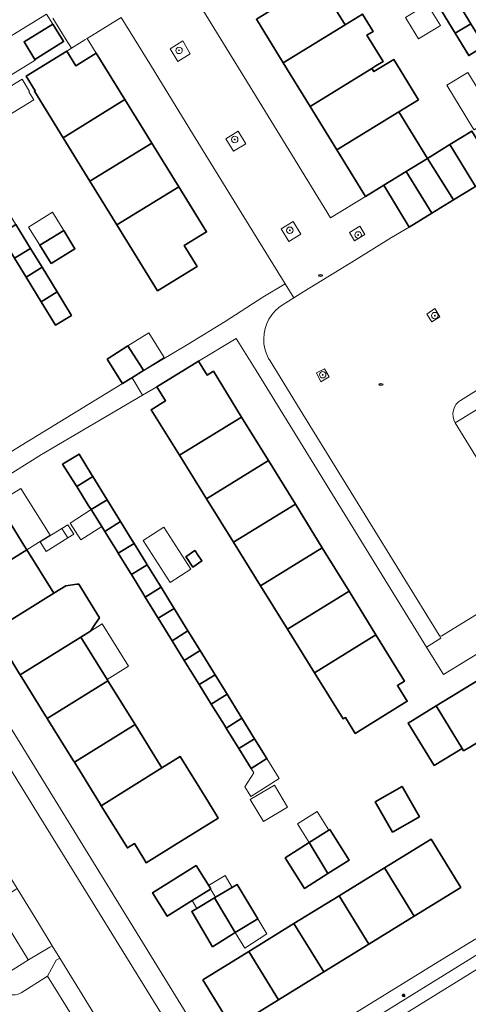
# Model space of a CAD drawing. Extents: x 147051 to 149075, y 463071 to 465537.
# Tile 225 of 229: x 147820 to 147875, y 464933 to 465053. Entities that reach past the tile are written whole.
import ezdxf

# ---------------------------------------------------------------- set-up
doc = ezdxf.new("R2010")
doc.units = 0
doc.header["$LTSCALE"] = 0.5
doc.layers.get('0').update_dxf_attribs({"linetype": 'CONTINUOUS'})
for name, color, linetype, lineweight in [('B-PV-GR-BEPLANTING_CULTUUR_HEESTERS-GV', 252, 'CONTINUOUS', 18), ('B-PV-GR-BOOM-S', 252, 'CONTINUOUS', 25), ('B-PV-IE-MEUBILAIR-S', 252, 'CONTINUOUS', 25), ('B-PV-OG-BEBOUWING-GV', 6, 'CONTINUOUS', 35), ('B-PV-OG-BEBOUWING_LUIFEL-GV', 6, 'CONTINUOUS', 18), ('B-PV-OG-TERREIN_ERF-GV', 252, 'CONTINUOUS', 18), ('B-PV-VH-GESLOTENVERHARDING-GV', 252, 'CONTINUOUS', 18), ('B-PV-VH-GESLOTENVERHARDING_ASFALT-GV', 252, 'CONTINUOUS', 18), ('B-PV-VH-OPENVERHARDING_BETONSTRAATSTEEN-GV', 252, 'CONTINUOUS', 18), ('B-PV-VH-OPENVERHARDING_TEGEL-GV', 252, 'CONTINUOUS', 18)]:
    doc.layers.add(name, color=color, linetype=linetype, lineweight=lineweight)
doc.styles.add('NLCS-ISO', font='NLCS-ISO.ttf')

# ---------------------------------------------------------------- blocks, each defined once
blk = doc.blocks.new('SIE-MEUBILAIR_PAAL_LICHTMAST-SO')
for points in [[(-0.62, 0), (-1, 0)], [(-0.71, 0.71), (-0.44, 0.44)], [(0, 1), (0, 0.62)], [(0.44, 0.44), (0.71, 0.71)], [(1, 0), (0.62, 0)], [(-0.71, -0.71), (-0.44, -0.44)], [(0, -0.62), (0, -1)], [(0.44, -0.44), (0.71, -0.71)]]:
    blk.add_lwpolyline(points)
blk.add_circle((0, 0), 0.5)
blk = doc.blocks.new('SIE-MEUBILAIR_PUT-SO')
blk.add_ellipse((0, 0), major_axis=(1.25, 0), ratio=0.54)
blk = doc.blocks.new('SGR-BOOM_GBKN-SO')
at = {"linetype": 'ByBlock', "lineweight": 18}
h = blk.add_hatch(color=0, dxfattribs=at)
h.dxf.hatch_style = 1
edge = h.paths.add_edge_path()
edge.add_arc((0, 0), 0.25, 0, 360)
at = {"color": 0, "linetype": 'ByBlock', "lineweight": 18}
for radius in [2, 0.25]:
    blk.add_circle((0, 0), radius, dxfattribs=at)
at = {"color": 0, "linetype": 'ByBlock', "lineweight": 18, "style": 'NLCS-ISO'}
blk.add_attdef('SOORT', (2.5, 0), '', height=1.5, dxfattribs=at)

msp = doc.modelspace()

# ---------------------------------------------------------------- linework, layer by layer
at = {"layer": 'B-PV-GR-BEPLANTING_CULTUUR_HEESTERS-GV', "flags": 128}
for points in [[(147883.849, 464984.936), (147872.249, 464977.781), (147872.164, 464977.755), (147872.022, 464977.773), (147871.909, 464977.86), (147872.144, 464977.478), (147870.385, 464976.394), (147872.47, 464973.013), (147886.034, 464981.315)], [(147819.882, 464946.621), (147817.244, 464944.941), (147821.452, 464938.137), (147821.514, 464938.037), (147824.129, 464939.594), (147824.42, 464939.768), (147822.753, 464942.525), (147820.121, 464946.785)]]:
    msp.add_lwpolyline(points, close=True, dxfattribs=at)
at = {"layer": 'B-PV-OG-BEBOUWING-GV', "flags": 128}
for points in [[(147860.373, 465052.729), (147857.079, 465058.077), (147849.502, 465053.413), (147852.795, 465048.065)], [(147873.887, 465051.677), (147875.816, 465052.857), (147874.75, 465054.6), (147874.139, 465055.598), (147872.209, 465054.417)], [(147864.151, 465047.681), (147865.033, 465048.224), (147863.054, 465051.437), (147863.815, 465051.905), (147862.501, 465054.039), (147860.373, 465052.729), (147852.795, 465048.065), (147856.088, 465042.718), (147863.666, 465047.382)], [(147822.305, 465048.485), (147825.828, 465050.665), (147825.767, 465050.763), (147824.509, 465052.786), (147820.99, 465050.625)], [(147877.481, 465050.136), (147875.816, 465052.857), (147873.887, 465051.677), (147875.552, 465048.955)], [(147833.359, 465043.545), (147829.839, 465049.246), (147827.34, 465047.703), (147826.238, 465049.492), (147821.254, 465046.423), (147822.36, 465044.627), (147822.254, 465044.562), (147825.768, 465038.873)], [(147869.399, 465043.537), (147866.356, 465048.48), (147863.915, 465046.977), (147863.666, 465047.382), (147856.088, 465042.718), (147859.382, 465037.371), (147866.959, 465042.035)], [(147836.659, 465038.202), (147833.359, 465043.545), (147825.768, 465038.873), (147829.068, 465033.529)], [(147870.472, 465036.331), (147866.959, 465042.035), (147859.382, 465037.371), (147862.885, 465031.681), (147865.12, 465033.058), (147867.863, 465034.733)], [(147873.238, 465038.025), (147876.39, 465032.906), (147879.101, 465034.566), (147875.948, 465039.686)], [(147839.959, 465032.859), (147836.659, 465038.202), (147829.068, 465033.529), (147832.368, 465028.186)], [(147870.472, 465036.331), (147873.664, 465031.236), (147876.39, 465032.906), (147873.238, 465038.025)], [(147873.664, 465031.236), (147870.472, 465036.331), (147867.863, 465034.733), (147871.015, 465029.613)], [(147865.12, 465033.058), (147868.245, 465027.917), (147871.015, 465029.613), (147867.863, 465034.733)], [(147837.36, 465020.103), (147842.216, 465023.057), (147840.646, 465025.637), (147843.382, 465027.316), (147839.959, 465032.859), (147832.368, 465028.186)], [(147819.995, 465028.208), (147818.045, 465027.017), (147819.833, 465024.091), (147821.783, 465025.283)], [(147824.298, 465023.429), (147827.237, 465025.244), (147825.85, 465027.489), (147822.911, 465025.674)], [(147823.19, 465022.98), (147821.783, 465025.283), (147819.833, 465024.091), (147821.243, 465021.784)], [(147823.092, 465018.758), (147825.042, 465019.949), (147823.19, 465022.98), (147821.243, 465021.784)], [(147826.793, 465017.084), (147825.042, 465019.949), (147823.092, 465018.758), (147824.843, 465015.892)], [(147831.172, 465011.715), (147832.889, 465008.986), (147833.064, 465008.707), (147834.229, 465009.44), (147835.63, 465010.32), (147835.459, 465010.59), (147833.738, 465013.328)], [(147844.218, 465010.228), (147843.452, 465009.756), (147842.391, 465011.475), (147837.285, 465008.325), (147838.345, 465006.605), (147836.567, 465005.508), (147840.043, 464999.916), (147847.679, 465004.617)], [(147847.679, 465004.617), (147840.043, 464999.916), (147843.358, 464994.583), (147850.977, 464999.272)], [(147829.272, 464997.582), (147827.731, 465000.076), (147825.722, 464998.85), (147827.283, 464996.353), (147827.443, 464996.098), (147829.427, 464997.332)], [(147850.977, 464999.272), (147843.358, 464994.583), (147846.673, 464989.249), (147854.274, 464993.927)], [(147829.427, 464997.332), (147827.443, 464996.098), (147828.867, 464993.821), (147829.225, 464993.253), (147831.19, 464994.475)], [(147820.972, 464988.887), (147817.742, 464994.1), (147810.307, 464989.476), (147813.548, 464984.245), (147813.88, 464983.71), (147821.315, 464988.334)], [(147831.19, 464994.475), (147829.225, 464993.253), (147830.538, 464991.176), (147830.898, 464990.591), (147832.837, 464991.797)], [(147854.274, 464993.927), (147846.673, 464989.249), (147849.989, 464983.915), (147857.571, 464988.583)], [(147834.265, 464989.475), (147832.837, 464991.797), (147830.898, 464990.591), (147832.319, 464988.279), (147832.544, 464987.912), (147834.484, 464989.119)], [(147835.94, 464986.752), (147834.484, 464989.119), (147832.544, 464987.912), (147833.994, 464985.555), (147834.154, 464985.294), (147836.094, 464986.501)], [(147821.315, 464988.334), (147813.88, 464983.71), (147816.892, 464978.848), (147817.184, 464978.377), (147824.627, 464982.989)], [(147840.986, 464987.256), (147841.711, 464986.204), (147842.817, 464986.965), (147842.179, 464987.893), (147842.093, 464988.018), (147841.944, 464988.234), (147840.838, 464987.471)], [(147857.571, 464988.583), (147849.989, 464983.915), (147853.304, 464978.582), (147860.868, 464983.238)], [(147837.51, 464984.199), (147836.094, 464986.501), (147834.154, 464985.294), (147835.564, 464983.002), (147835.852, 464982.533), (147837.793, 464983.74)], [(147820.231, 464973.46), (147820.511, 464973.009), (147827.953, 464977.621), (147829.143, 464978.361), (147829.751, 464979.277), (147830.231, 464980.001), (147827.693, 464984.13), (147827.469, 464984.098), (147826.103, 464983.904), (147824.627, 464982.989), (147817.184, 464978.377)], [(147839.321, 464981.254), (147837.793, 464983.74), (147835.852, 464982.533), (147837.375, 464980.058), (147837.456, 464979.926), (147839.396, 464981.133)], [(147860.868, 464983.238), (147853.304, 464978.582), (147856.619, 464973.248), (147864.166, 464977.893)], [(147840.887, 464978.708), (147839.396, 464981.133), (147837.456, 464979.926), (147838.944, 464977.507), (147839.153, 464977.169), (147841.093, 464978.375)], [(147841.093, 464978.375), (147839.153, 464977.169), (147840.642, 464974.76), (147842.585, 464975.961)], [(147831.177, 464972.418), (147827.953, 464977.621), (147820.511, 464973.009), (147823.636, 464967.965), (147823.735, 464967.806), (147823.835, 464967.644), (147831.27, 464972.267)], [(147860.138, 464967.586), (147860.408, 464967.753), (147861.604, 464965.812), (147868.004, 464969.753), (147866.806, 464971.699), (147867.661, 464972.227), (147864.166, 464977.893), (147856.619, 464973.248)], [(147844.215, 464973.325), (147842.585, 464975.961), (147840.642, 464974.76), (147842.272, 464972.123), (147842.479, 464971.788), (147844.419, 464972.994)], [(147834.403, 464967.213), (147831.27, 464972.267), (147823.835, 464967.644), (147826.974, 464962.578), (147827.167, 464962.266), (147834.603, 464966.89)], [(147844.419, 464972.994), (147842.479, 464971.788), (147843.948, 464969.412), (147845.891, 464970.613)], [(147874.92, 464963.658), (147875.756, 464964.171), (147877.475, 464965.224), (147877.22, 464965.641), (147879.919, 464967.295), (147876.793, 464972.395), (147871.539, 464969.175), (147874.724, 464963.977)], [(147847.504, 464968.004), (147845.891, 464970.613), (147843.948, 464969.412), (147845.561, 464966.803), (147845.771, 464966.463), (147847.711, 464967.669)], [(147871.299, 464961.878), (147874.724, 464963.977), (147871.539, 464969.175), (147868.114, 464967.076)], [(147845.771, 464966.463), (147847.324, 464963.952), (147849.267, 464965.153), (147847.711, 464967.669)], [(147837.689, 464961.909), (147834.603, 464966.89), (147827.167, 464962.266), (147830.253, 464957.285), (147830.464, 464956.944), (147837.9, 464961.568)], [(147847.324, 464963.952), (147848.844, 464961.494), (147850.771, 464962.72), (147849.267, 464965.153)], [(147830.464, 464956.944), (147833.674, 464951.765), (147834.52, 464952.289), (147835.68, 464950.416), (147835.972, 464949.945), (147839.441, 464952.094), (147844.821, 464955.426), (147844.529, 464955.897), (147843.295, 464957.888), (147840.151, 464962.963), (147837.9, 464961.568)], [(147866.211, 464953.693), (147869.499, 464955.577), (147867.366, 464959.299), (147864.078, 464957.415)], [(147858.489, 464954.024), (147858.387, 464953.959), (147855.986, 464952.436), (147858.268, 464948.627), (147860.867, 464950.276)], [(147874.579, 464946.898), (147870.928, 464952.83), (147865.206, 464949.308), (147868.857, 464943.376)], [(147853.014, 464950.55), (147855.392, 464946.802), (147858.268, 464948.627), (147855.986, 464952.436)], [(147842.089, 464949.597), (147836.756, 464946.247), (147838.559, 464943.376), (147841.629, 464945.304), (147843.882, 464946.72), (147843.892, 464946.726)], [(147868.857, 464943.376), (147865.206, 464949.308), (147859.657, 464945.892), (147863.309, 464939.96)], [(147844.488, 464945.705), (147844.364, 464945.631), (147846.886, 464941.389), (147849.658, 464943.049), (147847.125, 464947.279)], [(147844.101, 464939.647), (147846.886, 464941.389), (147844.364, 464945.631), (147842.204, 464944.341), (147841.56, 464943.957)], [(147863.309, 464939.96), (147859.657, 464945.892), (147854.109, 464942.477), (147857.76, 464936.545)], [(147857.76, 464936.545), (147854.109, 464942.477), (147848.56, 464939.061), (147852.211, 464933.129)], [(147842.906, 464935.581), (147846.558, 464929.649), (147852.211, 464933.129), (147848.56, 464939.061)]]:
    msp.add_lwpolyline(points, close=True, dxfattribs=at)
at = {"layer": 'B-PV-OG-BEBOUWING_LUIFEL-GV', "flags": 128}
for points in [[(147868.018, 465053.224), (147869.393, 465050.981), (147871.945, 465052.545), (147872.073, 465052.624), (147870.458, 465055.26), (147867.777, 465053.617)], [(147822.368, 465048.381), (147822.352, 465048.408), (147820.99, 465050.625), (147824.509, 465052.786), (147823.726, 465054.046), (147817.23, 465050.056), (147819.384, 465046.548)], [(147827.34, 465047.703), (147829.839, 465049.246), (147828.724, 465051.051), (147828.443, 465050.878), (147826.79, 465049.839), (147826.238, 465049.492)], [(147817.794, 465040.869), (147822.178, 465043.511), (147821.581, 465044.484), (147821.666, 465044.537), (147820.736, 465046.053), (147816.286, 465043.372), (147813.214, 465041.481), (147815.378, 465037.998), (147818.401, 465039.852)], [(147876.209, 465039.845), (147878.585, 465041.3), (147878.627, 465041.231), (147878.666, 465041.255), (147878.829, 465041.354), (147878.604, 465041.722), (147875.451, 465046.881), (147872.872, 465045.305), (147876.025, 465040.146)], [(147824.463, 465029.734), (147821.525, 465027.918), (147822.911, 465025.674), (147825.85, 465027.489)], [(147838.195, 465011.933), (147836.304, 465014.941), (147833.738, 465013.328), (147835.459, 465010.59), (147835.63, 465010.32)], [(147820.972, 464988.887), (147821.315, 464988.334), (147824.182, 464990.116), (147820.582, 464995.86), (147817.761, 464994.111), (147817.742, 464994.1)], [(147826.631, 464991.614), (147827.944, 464989.537), (147830.538, 464991.176), (147829.225, 464993.253)], [(147827.076, 464990.239), (147826.345, 464991.406), (147825.608, 464990.944), (147826.339, 464989.777)], [(147825.608, 464990.944), (147822.969, 464989.29), (147823.7, 464988.123), (147826.339, 464989.777)], [(147838.147, 464991.099), (147835.596, 464989.465), (147838.902, 464984.302), (147841.454, 464985.936)], [(147831.177, 464972.418), (147833.792, 464974.038), (147830.556, 464979.24), (147829.992, 464978.889), (147829.143, 464978.361), (147827.953, 464977.621)], [(147850.771, 464962.72), (147848.844, 464961.494), (147849.162, 464960.979), (147848.089, 464959.245), (147848.475, 464958.621), (147848.824, 464958.057), (147850.363, 464959.036), (147852.291, 464960.262)], [(147848.744, 464957.69), (147850.375, 464954.989), (147853.331, 464956.773), (147851.701, 464959.475)], [(147858.387, 464953.959), (147856.944, 464956.232), (147854.544, 464954.709), (147855.986, 464952.436)], [(147844.488, 464945.705), (147846.515, 464946.915), (147845.649, 464948.365), (147843.623, 464947.155), (147843.892, 464946.726), (147843.882, 464946.72)], [(147844.364, 464945.631), (147844.488, 464945.705), (147843.882, 464946.72), (147841.629, 464945.304), (147842.204, 464944.341)], [(147846.886, 464941.389), (147848.064, 464939.454), (147850.76, 464941.21), (147849.658, 464943.049)]]:
    msp.add_lwpolyline(points, close=True, dxfattribs=at)
at = {"layer": 'B-PV-OG-TERREIN_ERF-GV', "flags": 128}
for points in [[(147857.079, 465058.077), (147860.373, 465052.729), (147862.501, 465054.039), (147863.815, 465051.905), (147863.054, 465051.437), (147865.033, 465048.224), (147864.151, 465047.681), (147863.666, 465047.382), (147863.915, 465046.977), (147866.356, 465048.48), (147869.399, 465043.537), (147866.959, 465042.035), (147870.472, 465036.331), (147873.238, 465038.025), (147875.948, 465039.686)], [(147842.101, 465055.89), (147847.63, 465046.915), (147853.461, 465037.385), (147858.593, 465029.048), (147862.885, 465031.681), (147859.382, 465037.371), (147856.088, 465042.718), (147852.795, 465048.065), (147849.502, 465053.413)], [(147875.552, 465048.955), (147873.887, 465051.677), (147872.209, 465054.417)], [(147819.895, 465000.686), (147833.064, 465008.707), (147832.889, 465008.986), (147831.172, 465011.715), (147833.738, 465013.328), (147835.459, 465010.59), (147835.63, 465010.32), (147834.229, 465009.44), (147834.24, 465009.421), (147835.962, 465010.469), (147841.105, 465013.56), (147845.649, 465016.347), (147850.293, 465019.301), (147853.025, 465020.944), (147847.109, 465030.569), (147841.662, 465039.406), (147836.643, 465047.598), (147832.922, 465053.638), (147828.724, 465051.051), (147828.443, 465050.878), (147826.79, 465049.839), (147826.157, 465050.868), (147824.521, 465053.522)], [(147919.621, 465031.868), (147873.903, 465003.901), (147884.971, 464985.916)], [(147886.034, 464981.315), (147872.47, 464973.013), (147870.385, 464976.394), (147849.473, 465010.308), (147847.025, 465014.257), (147842.391, 465011.475), (147843.452, 465009.756), (147844.218, 465010.228), (147847.679, 465004.617), (147850.977, 464999.272), (147854.274, 464993.927), (147857.571, 464988.583), (147860.868, 464983.238), (147864.166, 464977.893), (147867.661, 464972.227), (147866.806, 464971.699), (147868.004, 464969.753), (147861.604, 464965.812), (147860.408, 464967.753), (147860.138, 464967.586), (147856.619, 464973.248), (147853.304, 464978.582), (147849.989, 464983.915), (147846.673, 464989.249), (147843.358, 464994.583), (147840.043, 464999.916), (147836.567, 465005.508), (147838.345, 465006.605), (147837.285, 465008.325), (147835.509, 465007.281), (147823.127, 465000), (147805.481, 464988.974), (147824.785, 464957.612), (147842.961, 464928.107)], [(147817.742, 464994.1), (147820.972, 464988.887), (147821.315, 464988.334), (147824.627, 464982.989), (147826.103, 464983.904), (147827.469, 464984.098), (147827.693, 464984.13), (147830.231, 464980.001), (147829.751, 464979.277), (147829.143, 464978.361), (147827.953, 464977.621), (147831.177, 464972.418), (147831.27, 464972.267), (147834.403, 464967.213), (147834.603, 464966.89), (147837.689, 464961.909), (147837.9, 464961.568), (147840.151, 464962.963), (147843.295, 464957.888), (147844.529, 464955.897), (147844.821, 464955.426), (147839.441, 464952.094), (147835.972, 464949.945), (147835.68, 464950.416), (147834.52, 464952.289), (147833.674, 464951.765), (147830.464, 464956.944), (147830.253, 464957.285), (147827.167, 464962.266), (147826.974, 464962.578), (147823.835, 464967.644), (147823.735, 464967.806), (147823.636, 464967.965), (147820.511, 464973.009), (147820.231, 464973.46)], [(147858.121, 464929.353), (147872.338, 464938.12), (147876.409, 464940.63)]]:
    msp.add_lwpolyline(points, dxfattribs=at)
for points in [[(147820.99, 465050.625), (147824.509, 465052.786), (147825.767, 465050.763), (147825.828, 465050.665), (147822.305, 465048.485)], [(147833.359, 465043.545), (147836.659, 465038.202), (147839.959, 465032.859), (147843.382, 465027.316), (147840.646, 465025.637), (147842.216, 465023.057), (147837.36, 465020.103), (147832.368, 465028.186), (147829.068, 465033.529), (147825.768, 465038.873), (147822.254, 465044.562), (147822.36, 465044.627), (147821.254, 465046.423), (147826.238, 465049.492), (147827.34, 465047.703), (147829.839, 465049.246)], [(147821.243, 465021.784), (147819.833, 465024.091), (147818.045, 465027.017), (147816.532, 465029.493), (147814.784, 465032.354), (147813.227, 465034.902), (147811.363, 465037.952), (147813.313, 465039.144), (147815.177, 465036.093), (147816.734, 465033.546), (147818.482, 465030.684), (147819.995, 465028.208), (147821.783, 465025.283), (147823.19, 465022.98), (147825.042, 465019.949), (147826.793, 465017.084), (147824.843, 465015.892), (147823.092, 465018.758)], [(147822.911, 465025.674), (147825.85, 465027.489), (147827.237, 465025.244), (147824.298, 465023.429)], [(147842.585, 464975.961), (147844.215, 464973.325), (147844.419, 464972.994), (147845.891, 464970.613), (147847.504, 464968.004), (147847.711, 464967.669), (147849.267, 464965.153), (147850.771, 464962.72), (147848.844, 464961.494), (147847.324, 464963.952), (147845.771, 464966.463), (147845.561, 464966.803), (147843.948, 464969.412), (147842.479, 464971.788), (147842.272, 464972.123), (147840.642, 464974.76), (147839.153, 464977.169), (147838.944, 464977.507), (147837.456, 464979.926), (147837.375, 464980.058), (147835.852, 464982.533), (147835.564, 464983.002), (147834.154, 464985.294), (147833.994, 464985.555), (147832.544, 464987.912), (147832.319, 464988.279), (147830.898, 464990.591), (147830.538, 464991.176), (147829.225, 464993.253), (147828.867, 464993.821), (147827.443, 464996.098), (147827.283, 464996.353), (147825.722, 464998.85), (147827.731, 465000.076), (147829.272, 464997.582), (147829.427, 464997.332), (147831.19, 464994.475), (147832.837, 464991.797), (147834.265, 464989.475), (147834.484, 464989.119), (147835.94, 464986.752), (147836.094, 464986.501), (147837.51, 464984.199), (147837.793, 464983.74), (147839.321, 464981.254), (147839.396, 464981.133), (147840.887, 464978.708), (147841.093, 464978.375)], [(147840.838, 464987.471), (147841.944, 464988.234), (147842.093, 464988.018), (147842.179, 464987.893), (147842.817, 464986.965), (147841.711, 464986.204), (147840.986, 464987.256)], [(147874.724, 464963.977), (147871.299, 464961.878), (147868.114, 464967.076), (147871.539, 464969.175), (147876.793, 464972.395), (147879.919, 464967.295), (147879.925, 464967.299), (147882.808, 464969.067), (147885.174, 464965.206), (147884.255, 464964.643), (147885.592, 464962.469), (147883.636, 464961.266), (147882.297, 464963.443), (147879.585, 464961.781), (147877.475, 464965.224), (147875.756, 464964.171), (147874.92, 464963.658)], [(147864.078, 464957.415), (147867.366, 464959.299), (147869.499, 464955.577), (147866.211, 464953.693)], [(147860.867, 464950.276), (147858.268, 464948.627), (147855.392, 464946.802), (147853.014, 464950.55), (147855.986, 464952.436), (147858.387, 464953.959), (147858.489, 464954.024)], [(147863.309, 464939.96), (147857.76, 464936.545), (147852.211, 464933.129), (147846.558, 464929.649), (147842.906, 464935.581), (147848.56, 464939.061), (147854.109, 464942.477), (147859.657, 464945.892), (147865.206, 464949.308), (147870.928, 464952.83), (147874.579, 464946.898), (147868.857, 464943.376)], [(147843.892, 464946.726), (147843.882, 464946.72), (147841.629, 464945.304), (147838.559, 464943.376), (147836.756, 464946.247), (147842.089, 464949.597)], [(147841.56, 464943.957), (147842.204, 464944.341), (147844.364, 464945.631), (147844.488, 464945.705), (147847.125, 464947.279), (147849.658, 464943.049), (147846.886, 464941.389), (147844.101, 464939.647)]]:
    msp.add_lwpolyline(points, close=True, dxfattribs=at)
at = {"layer": 'B-PV-VH-GESLOTENVERHARDING-GV', "flags": 128}
for points in [[(147841.381, 465049.178), (147840.451, 465050.742), (147838.916, 465049.788), (147839.873, 465048.237)], [(147845.749, 465038.737), (147846.689, 465037.209), (147848.184, 465038.138), (147847.245, 465039.69)], [(147854.945, 465027.06), (147853.996, 465028.613), (147852.532, 465027.701), (147853.477, 465026.163)], [(147862.817, 465026.998), (147862.2, 465028.034), (147860.914, 465027.234), (147861.549, 465026.226)], [(147872.021, 465016.921), (147871.373, 465017.935), (147870.422, 465017.233), (147871.018, 465016.286)], [(147858.42, 465009.531), (147857.838, 465010.519), (147856.864, 465010.03), (147857.413, 465008.932)]]:
    msp.add_lwpolyline(points, close=True, dxfattribs=at)
at = {"layer": 'B-PV-VH-GESLOTENVERHARDING_ASFALT-GV', "flags": 128}
for points in [[(147839.477, 464928.75), (147822.495, 464956.241), (147814.314, 464969.485), (147801.99, 464989.458), (147801.686, 464989.962), (147800.902, 464991.265), (147795.031, 464987.442), (147796.756, 464984.661), (147797.429, 464983.576), (147799.053, 464980.962), (147801.109, 464977.618), (147802.986, 464974.568), (147810.635, 464962.137), (147820.121, 464946.785), (147822.753, 464942.525), (147824.42, 464939.768), (147825.373, 464938.243), (147829.56, 464931.435)], [(147875.644, 464928.816), (147898.949, 464943.231), (147901.68, 464944.92), (147903.896, 464946.284), (147903.99, 464946.342), (147900.631, 464951.764), (147888.062, 464943.997), (147887.401, 464943.589), (147878.759, 464938.251), (147878.299, 464937.968), (147857.463, 464925.087)], [(147824.557, 464929.437), (147827.008, 464930.948), (147823.854, 464936.04), (147820.642, 464934.002)]]:
    msp.add_lwpolyline(points, dxfattribs=at)
at = {"layer": 'B-PV-VH-GESLOTENVERHARDING_ASFALT-GV'}
msp.add_lwpolyline([(147820.642, 464934.002, -0.3467023), (147817.827, 464934.49)], format="xyb", dxfattribs=at)
at = {"layer": 'B-PV-VH-OPENVERHARDING_BETONSTRAATSTEEN-GV', "flags": 128}
for points in [[(147876.39, 465032.906), (147873.664, 465031.236), (147871.015, 465029.613), (147868.245, 465027.917), (147866.083, 465026.618), (147861.723, 465023.946), (147858.276, 465021.823), (147855.313, 465019.997), (147854.081, 465019.236), (147852.77, 465018.426), (147852.254, 465018.064), (147851.788, 465017.64), (147851.38, 465017.16), (147851.035, 465016.632), (147850.76, 465016.065), (147850.559, 465015.468), (147850.435, 465014.85), (147850.391, 465014.221), (147850.426, 465013.592), (147850.541, 465012.972), (147850.733, 465012.372), (147850.999, 465011.801), (147851.169, 465011.514), (147854.864, 465005.502), (147864.341, 464990.137), (147871.909, 464977.86), (147872.022, 464977.773), (147872.164, 464977.755), (147872.249, 464977.781), (147883.849, 464984.936)], [(147884.971, 464985.916), (147873.903, 465003.901), (147873.73, 465004.264), (147873.632, 465004.653), (147873.613, 465005.054), (147873.673, 465005.451), (147873.811, 465005.829), (147874.021, 465006.171), (147874.294, 465006.466), (147874.553, 465006.659), (147911.725, 465029.828)]]:
    msp.add_lwpolyline(points, dxfattribs=at)
for points in [[(147871.018, 465016.286), (147870.422, 465017.233), (147871.373, 465017.935), (147872.021, 465016.921)], [(147857.413, 465008.932), (147856.864, 465010.03), (147857.838, 465010.519), (147858.42, 465009.531)], [(147821.514, 464938.037), (147821.452, 464938.137), (147817.244, 464944.941), (147811.168, 464954.765), (147800.008, 464972.786), (147798.201, 464975.704), (147793.944, 464973.078), (147807.414, 464951.342), (147817.298, 464935.392)]]:
    msp.add_lwpolyline(points, close=True, dxfattribs=at)
at = {"layer": 'B-PV-VH-OPENVERHARDING_TEGEL-GV', "flags": 128}
for points in [[(147824.521, 465053.522), (147826.157, 465050.868), (147826.79, 465049.839), (147828.443, 465050.878), (147828.724, 465051.051), (147832.922, 465053.638), (147836.643, 465047.598), (147841.662, 465039.406), (147847.109, 465030.569), (147853.025, 465020.944), (147854.081, 465019.236), (147855.313, 465019.997), (147858.276, 465021.823), (147861.723, 465023.946), (147866.083, 465026.618), (147868.245, 465027.917), (147865.12, 465033.058), (147862.885, 465031.681), (147858.593, 465029.048), (147853.461, 465037.385), (147847.63, 465046.915), (147842.101, 465055.89)], [(147824.129, 464939.594), (147821.514, 464938.037)], [(147824.42, 464939.768), (147824.129, 464939.594)], [(147825.373, 464938.243), (147824.42, 464939.768)], [(147825.024, 464938.035), (147825.373, 464938.243)], [(147821.514, 464938.037), (147817.298, 464935.392)], [(147823.854, 464936.04), (147824.943, 464937.987)], [(147824.943, 464937.987), (147825.024, 464938.035)], [(147820.642, 464934.002), (147823.854, 464936.04)]]:
    msp.add_lwpolyline(points, dxfattribs=at)
for points in [[(147839.873, 465048.237), (147838.916, 465049.788), (147840.451, 465050.742), (147841.381, 465049.178)], [(147846.689, 465037.209), (147845.749, 465038.737), (147847.245, 465039.69), (147848.184, 465038.138)], [(147874.021, 465006.171), (147873.811, 465005.829), (147873.673, 465005.451), (147873.613, 465005.054), (147873.632, 465004.653), (147873.73, 465004.264), (147873.903, 465003.901), (147919.621, 465031.868), (147927.94, 465036.934), (147923.536, 465036.943), (147923.192, 465036.975), (147911.725, 465029.828), (147874.553, 465006.659), (147874.294, 465006.466)], [(147853.477, 465026.163), (147852.532, 465027.701), (147853.996, 465028.613), (147854.945, 465027.06)], [(147861.549, 465026.226), (147860.914, 465027.234), (147862.2, 465028.034), (147862.817, 465026.998)], [(147837.285, 465008.325), (147842.391, 465011.475), (147847.025, 465014.257), (147849.473, 465010.308), (147870.385, 464976.394), (147872.144, 464977.478), (147871.909, 464977.86), (147864.341, 464990.137), (147854.864, 465005.502), (147851.169, 465011.514), (147850.999, 465011.801), (147850.733, 465012.372), (147850.541, 465012.972), (147850.426, 465013.592), (147850.391, 465014.221), (147850.435, 465014.85), (147850.559, 465015.468), (147850.76, 465016.065), (147851.035, 465016.632), (147851.38, 465017.16), (147851.788, 465017.64), (147852.254, 465018.064), (147852.77, 465018.426), (147854.081, 465019.236), (147853.025, 465020.944), (147850.293, 465019.301), (147845.649, 465016.347), (147841.105, 465013.56), (147835.962, 465010.469), (147834.24, 465009.421), (147835.509, 465007.281)], [(147834.229, 465009.44), (147833.064, 465008.707), (147819.895, 465000.686), (147815.404, 464997.818), (147812.04, 464995.669), (147810.894, 464994.953), (147808.839, 464993.673), (147804.129, 464990.774), (147805.321, 464988.874), (147805.481, 464988.974), (147823.127, 465000), (147835.509, 465007.281), (147834.24, 465009.421)], [(147827.459, 464930.921), (147827.804, 464931.105), (147827.895, 464930.957), (147829.128, 464931.175), (147829.318, 464931.29), (147829.56, 464931.435), (147825.373, 464938.243), (147825.024, 464938.035), (147824.943, 464937.987), (147823.854, 464936.04), (147827.008, 464930.948), (147827.129, 464931.023), (147827.194, 464930.937), (147827.279, 464930.826)], [(147857.463, 464925.087), (147878.299, 464937.968), (147878.17, 464937.927), (147877.965, 464937.93), (147877.776, 464938.01), (147877.631, 464938.156), (147877.254, 464938.765), (147877.148, 464938.855), (147877.002, 464938.884), (147876.861, 464938.835), (147856.924, 464926.504), (147856.829, 464926.401), (147856.788, 464926.251), (147856.825, 464926.101)]]:
    msp.add_lwpolyline(points, close=True, dxfattribs=at)
at = {"layer": 'B-PV-VH-OPENVERHARDING_TEGEL-GV'}
msp.add_lwpolyline([(147817.827, 464934.49, 0.3467023), (147820.642, 464934.002)], format="xyb", dxfattribs=at)

# ---------------------------------------------------------------- block references
at = {"layer": 'B-PV-GR-BOOM-S', "xscale": 0.2, "yscale": 0.2, "zscale": 0.2}
for p in [(147840.002, 465049.586), (147846.835, 465038.645), (147853.592, 465027.516), (147861.985, 465026.948), (147871.38, 465017.05), (147857.629, 465009.802)]:
    msp.add_blockref('SGR-BOOM_GBKN-SO', p, dxfattribs=at)
at = {"layer": 'B-PV-IE-MEUBILAIR-S', "xscale": 0.2, "yscale": 0.2, "zscale": 0.2}
for name, p in [('SIE-MEUBILAIR_PUT-SO', (147857.373, 465021.972)), ('SIE-MEUBILAIR_PUT-SO', (147864.772, 465008.607)), ('SIE-MEUBILAIR_PAAL_LICHTMAST-SO', (147867.555, 464933.679))]:
    msp.add_blockref(name, p, dxfattribs=at)

doc.saveas('drawing.dxf')
